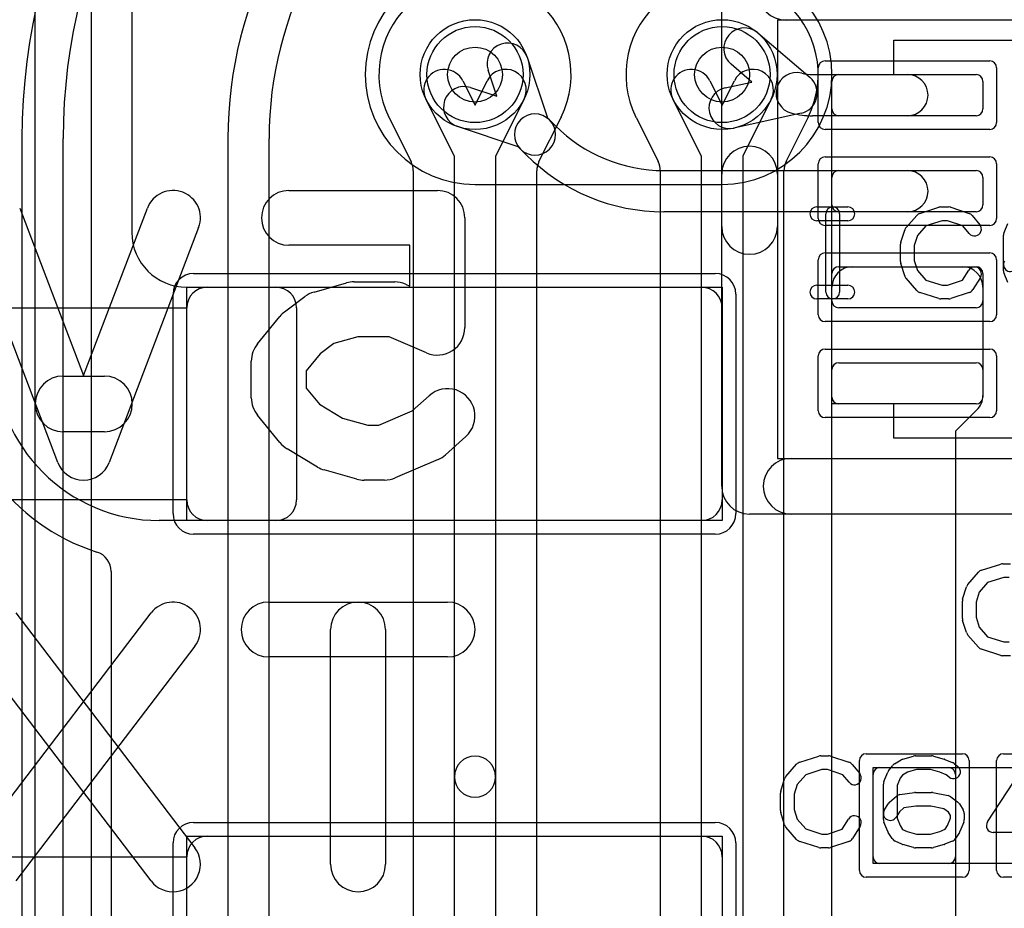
# Model space of a CAD drawing. Extents: x -3.9 to 29.3, y -3.9 to 20.
# Tile 6 of 37: x 1.4 to 5, y 7.7 to 10.9. Entities that reach past the tile are written whole.
import ezdxf

# ---------------------------------------------------------------- set-up
doc = ezdxf.new("R2010")
doc.units = 0
for name, color, linetype in [('Hole', 1, 'CONTINUOUS'), ('L1', 3, 'CONTINUOUS'), ('L2', 3, 'CONTINUOUS'), ('L3', 3, 'CONTINUOUS'), ('L4', 3, 'CONTINUOUS'), ('MetalMask-A', 176, 'CONTINUOUS'), ('PartsArea-A', 111, 'CONTINUOUS'), ('PartsSilk-A', 221, 'CONTINUOUS'), ('PartsSilk-B', 221, 'CONTINUOUS'), ('Resist-A', 2, 'CONTINUOUS'), ('Resist-B', 2, 'CONTINUOUS'), ('Silk-A', 140, 'CONTINUOUS'), ('Silk-B', 140, 'CONTINUOUS')]:
    doc.layers.add(name, color=color, linetype=linetype)

msp = doc.modelspace()

# ---------------------------------------------------------------- linework, layer by layer
at = {"layer": 'Hole'}
for centre in [(3.1, 10.7), (4, 10.7)]:
    msp.add_circle(centre, 0.1, dxfattribs=at)
at = {"layer": 'L1'}
for p, q in [((1.85, 11.9), (1.85, 10.125)), ((4.13003, 10.85196), (4.32039, 10.68908)), ((3.28968, 10.76341), (3.36351, 10.54254)), ((4.10865, 10.67283), (4.03251, 10.73798)), ((3.17919, 10.62081), (3.14742, 10.71585)), ((4.32924, 10.7), (4.675, 10.7)), ((4.425, 10.7), (4.925, 10.7)), ((3.08415, 10.65258), (3.17919, 10.62081)), ((4.01081, 10.65118), (4.10865, 10.67283)), ((4.4, 10.575), (4.4, 10.675)), ((4.95, 10.675), (4.95, 10.575)), ((4.28784, 10.55886), (4.04323, 10.50472)), ((4.675, 10.55), (4.32924, 10.55)), ((4.925, 10.55), (4.425, 10.55)), ((3.25745, 10.43648), (3.03659, 10.51032)), ((3.36351, 10.54254), (3.37152, 10.53453)), ((3.37152, 10.53453), (3.39204, 10.51402)), ((3.26546, 10.42847), (3.25745, 10.43648)), ((3.28598, 10.40795), (3.26546, 10.42847)), ((3.78802, 10.35), (4.675, 10.35)), ((4.425, 10.35), (4.925, 10.35)), ((4.4, 10.225), (4.4, 10.325)), ((4.95, 10.325), (4.95, 10.225)), ((4.675, 10.2), (3.78802, 10.2)), ((4.925, 10.2), (4.425, 10.2)), ((4.4, 9.875), (4.4, 9.975)), ((4.425, 10), (4.925, 10)), ((4.47497, 10), (4.87503, 10)), ((4.95, 9.975), (4.95, 9.875)), ((2.05, 9.925), (2.37503, 9.925)), ((2.125, 9.925), (3.925, 9.925)), ((4.4, 6.89997), (4.4, 9.92503)), ((4.95, 9.92503), (4.95, 9.53105)), ((2.05, 9.15), (2.05, 9.85)), ((2.45, 9.85003), (2.45, 9.14997)), ((4, 9.85), (4, 9.15)), ((4.925, 9.85), (4.425, 9.85)), ((4.425, 9.65), (4.925, 9.65)), ((4.4, 9.525), (4.4, 9.625)), ((4.95, 9.625), (4.95, 9.525)), ((4.925, 9.5), (4.425, 9.5)), ((4.92804, 9.47804), (4.85, 9.4)), ((4.85, 9.4), (4.85, 6.89997)), ((2.37503, 9.075), (1.95, 9.075)), ((3.925, 9.075), (2.125, 9.075)), ((1.77496, 8.88878), (1.77496, 2.6)), ((4.55, 7.85), (4.55, 8.15)), ((4.575, 8.175), (4.825, 8.175)), ((4.85, 8.15), (4.85, 7.85)), ((2.125, 7.925), (3.925, 7.925)), ((2.05, 7.15), (2.05, 7.85)), ((4, 7.85), (4, 7.15)), ((4.825, 7.825), (4.575, 7.825))]:
    msp.add_line(p, q, dxfattribs=at)
for centre in [(3.1, 10.7), (4, 10.7)]:
    msp.add_circle(centre, 0.2, dxfattribs=at)
for centre, radius, start, end in [((4.08127, 10.79497), 0.075, 49.45008, -130.55168), ((3.21855, 10.73963), 0.075, 18.48568, -161.5166), ((4.27163, 10.63209), 0.075, 75.97117, -104.03098), ((4.27163, 10.63209), 0.075, -77.51842, 49.45008), ((4.32923, 10.86258), 0.16258, -104.03098, -89.99648), ((4.425, 10.675), 0.025, 90, 180), ((4.675, 10.625), 0.075, -90, 90), ((4.925, 10.675), 0.025, 0, 90), ((3.06037, 10.58145), 0.075, 71.51432, -108.48629), ((4.02702, 10.57795), 0.075, 102.48158, -77.51981), ((3.31849, 10.4815), 0.075, 45, -135), ((4.32923, 10.86258), 0.31258, -104.03046, -89.99817), ((4.425, 10.575), 0.025, 180, -90), ((4.925, 10.575), 0.025, -90, 0), ((3.31849, 10.4815), 0.075, -135, 44.99869), ((3.78802, 10.91), 0.56, -135, -90), ((3.78802, 10.91), 0.71, -134.99943, -90), ((4.425, 10.325), 0.025, 90, 180), ((4.675, 10.275), 0.075, -90, 90), ((4.925, 10.325), 0.025, 0, 90), ((4.425, 10.225), 0.025, 180, -90), ((4.925, 10.225), 0.025, -90, 0), ((2.05, 10.125), 0.2, 180, -90), ((4.47497, 9.92503), 0.07497, 90, 180), ((4.425, 9.975), 0.025, 90, 180), ((4.87503, 9.92503), 0.07497, 0, 90), ((4.925, 9.975), 0.025, 0, 90), ((2.125, 9.85), 0.075, 90, 180), ((2.37503, 9.85003), 0.07497, 0, 90), ((3.925, 9.85), 0.075, 0, 90), ((4.425, 9.875), 0.025, 180, -90), ((4.925, 9.875), 0.025, -90, 0), ((1.95, 9.67499), 0.75004, 179.99924, -107.64016), ((1.95, 9.675), 0.6, 180, -90), ((4.425, 9.625), 0.025, 90, 180), ((4.925, 9.625), 0.025, 0, 90), ((4.425, 9.525), 0.025, 180, -90), ((4.925, 9.525), 0.025, -90, 0), ((4.87503, 9.53105), 0.07497, -45, 0), ((2.125, 9.15), 0.075, 180, -90), ((2.37503, 9.14997), 0.07497, -90, 0), ((3.925, 9.15), 0.075, -90, 0), ((1.69999, 8.88878), 0.07497, 0, 72.35782), ((4.575, 8.15), 0.025, 90, 180), ((4.825, 8.15), 0.025, 0, 90), ((2.125, 7.85), 0.075, 90, 180), ((3.925, 7.85), 0.075, 0, 90), ((4.575, 7.85), 0.025, 180, -90), ((4.825, 7.85), 0.025, -90, 0)]:
    msp.add_arc(centre, radius, start, end, dxfattribs=at)
at = {"layer": 'L2'}
msp.add_line((3.1, 10.29996), (4, 10.29996), dxfattribs=at)
for centre, start, end in [((3.1, 10.7), 90, -90), ((4, 10.7), -90, 90)]:
    msp.add_arc(centre, 0.40004, start, end, dxfattribs=at)
at = {"layer": 'L3'}
msp.add_line((3.1, 10.29996), (4, 10.29996), dxfattribs=at)
for centre, start, end in [((3.1, 10.7), 90, -90), ((4, 10.7), -90, 90)]:
    msp.add_arc(centre, 0.40004, start, end, dxfattribs=at)
at = {"layer": 'L4'}
for p, q in [((3.05526, 10.67767), (3.1, 10.588)), ((3.1, 10.588), (3.14474, 10.67767)), ((3.95526, 10.67767), (4, 10.588)), ((4, 10.588), (4.04474, 10.67767)), ((3.025, 10.40234), (2.92104, 10.61071)), ((3.27896, 10.61071), (3.175, 10.40234)), ((3.925, 10.40234), (3.82104, 10.61071)), ((4.17896, 10.61071), (4.075, 10.40234)), ((3.33293, 10.38279), (3.41322, 10.54374)), ((4.23293, 10.38279), (4.31322, 10.54374)), ((2.78769, 10.5419), (2.86707, 10.38279)), ((3.68769, 10.5419), (3.76707, 10.38279)), ((1.44996, 10.46729), (1.44996, 5.5)), ((1.6, 5.5), (1.6, 10.46729)), ((2.2, 10.46729), (2.2, 5.5)), ((2.35004, 5.5), (2.35004, 10.46729)), ((3.025, 8.14152), (3.025, 10.40234)), ((3.175, 10.40234), (3.175, 8.14152)), ((3.925, 6.79766), (3.925, 10.40234)), ((4.075, 10.40234), (4.075, 6.79766)), ((2.87496, 10.34931), (2.87496, 5.86303)), ((3.32504, 5.86303), (3.32504, 10.34931)), ((3.77496, 10.34931), (3.77496, 6.85069)), ((4.22504, 6.85069), (4.22504, 10.34931)), ((3.025, 5.86302), (3.025, 8.14152)), ((3.175, 8.14152), (3.175, 5.86302))]:
    msp.add_line(p, q, dxfattribs=at)
for centre in [(3.1, 10.7), (4, 10.7)]:
    msp.add_circle(centre, 0.2, dxfattribs=at)
for centre, radius, start, end in [((3.7, 10.4673), 2.25004, 123.53723, -179.99974), ((3.7, 10.4673), 2.1, 123.53706, -179.99973), ((3.7, 10.4673), 1.5, 123.53716, -179.99962), ((3.7, 10.4673), 1.34996, 123.53704, -179.99958), ((3.1, 10.70002), 0.35005, -26.31324, -153.66699), ((4, 10.70002), 0.35005, -26.31324, -153.66699), ((2.98815, 10.64419), 0.075, 26.5138, -153.48404), ((3.21185, 10.64419), 0.075, -26.5138, 153.48404), ((3.88815, 10.64419), 0.075, 26.5138, -153.48404), ((4.11185, 10.64419), 0.075, -26.5138, 153.48404), ((2.7197, 10.51026), 0.07497, 26.5172, 27.38194), ((3.1, 10.70003), 0.35005, -153.48033, -153.41226), ((3.48059, 10.51084), 0.07497, 153.02138, 153.97153), ((3.6197, 10.51026), 0.07497, 26.5172, 27.38194), ((4, 10.70003), 0.35005, -153.48033, -153.41226), ((4.38059, 10.51084), 0.07497, 153.02138, 153.97153), ((2.72013, 10.5094), 0.07497, 25.69006, 26.93417), ((3.62013, 10.5094), 0.07497, 25.69006, 26.93417), ((2.79999, 10.34932), 0.07497, -0.00764, 26.5172), ((3.40001, 10.34931), 0.07497, 153.47596, 180), ((3.69999, 10.34932), 0.07497, -0.00764, 26.5172), ((4.30001, 10.34931), 0.07497, 153.47596, 180), ((3.1, 8.14152), 0.075, 0, 180), ((3.1, 8.14152), 0.075, 180, 0)]:
    msp.add_arc(centre, radius, start, end, dxfattribs=at)
at = {"layer": 'MetalMask-A'}
for p, q in [((4.425, 10.7), (4.925, 10.7)), ((4.4, 10.575), (4.4, 10.675)), ((4.95, 10.675), (4.95, 10.575)), ((4.925, 10.55), (4.425, 10.55)), ((4.425, 10.35), (4.925, 10.35)), ((4.4, 10.225), (4.4, 10.325)), ((4.95, 10.325), (4.95, 10.225)), ((4.925, 10.2), (4.425, 10.2)), ((4.4, 9.875), (4.4, 9.975)), ((4.425, 10), (4.925, 10)), ((4.95, 9.975), (4.95, 9.875)), ((2.125, 9.925), (3.925, 9.925)), ((2.05, 9.15), (2.05, 9.85)), ((4, 9.85), (4, 9.15)), ((4.925, 9.85), (4.425, 9.85)), ((4.425, 9.65), (4.925, 9.65)), ((4.4, 9.525), (4.4, 9.625)), ((4.95, 9.625), (4.95, 9.525)), ((4.925, 9.5), (4.425, 9.5)), ((3.925, 9.075), (2.125, 9.075)), ((4.55, 7.85), (4.55, 8.15)), ((4.575, 8.175), (4.825, 8.175)), ((4.85, 8.15), (4.85, 7.85)), ((2.125, 7.925), (3.925, 7.925)), ((2.05, 7.15), (2.05, 7.85)), ((4, 7.85), (4, 7.15)), ((4.825, 7.825), (4.575, 7.825))]:
    msp.add_line(p, q, dxfattribs=at)
for centre, radius, start, end in [((4.425, 10.675), 0.025, 90, 180), ((4.925, 10.675), 0.025, 0, 90), ((4.425, 10.575), 0.025, 180, -90), ((4.925, 10.575), 0.025, -90, 0), ((4.425, 10.325), 0.025, 90, 180), ((4.925, 10.325), 0.025, 0, 90), ((4.425, 10.225), 0.025, 180, -90), ((4.925, 10.225), 0.025, -90, 0), ((4.425, 9.975), 0.025, 90, 180), ((4.925, 9.975), 0.025, 0, 90), ((2.125, 9.85), 0.075, 90, 180), ((3.925, 9.85), 0.075, 0, 90), ((4.425, 9.875), 0.025, 180, -90), ((4.925, 9.875), 0.025, -90, 0), ((4.425, 9.625), 0.025, 90, 180), ((4.925, 9.625), 0.025, 0, 90), ((4.425, 9.525), 0.025, 180, -90), ((4.925, 9.525), 0.025, -90, 0), ((2.125, 9.15), 0.075, 180, -90), ((3.925, 9.15), 0.075, -90, 0), ((4.575, 8.15), 0.025, 90, 180), ((4.825, 8.15), 0.025, 0, 90), ((2.125, 7.85), 0.075, 90, 180), ((3.925, 7.85), 0.075, 0, 90), ((4.575, 7.85), 0.025, 180, -90), ((4.825, 7.85), 0.025, -90, 0)]:
    msp.add_arc(centre, radius, start, end, dxfattribs=at)
at = {"layer": 'PartsArea-A'}
for p, q in [((4.625, 10.7), (4.625, 10.825)), ((4.625, 10.825), (5.675, 10.825)), ((4.4, 9.5), (4.4, 10.7)), ((4.4, 10.7), (4.625, 10.7)), ((2.05, 9.85), (2.05, 9.925)), ((2.05, 9.925), (4, 9.925)), ((4, 9.925), (4, 9.075)), ((1.3, 9.85), (2.05, 9.85)), ((4.625, 9.5), (4.4, 9.5)), ((4.625, 9.375), (4.625, 9.5)), ((5.675, 9.375), (4.625, 9.375)), ((2.05, 9.15), (1.3, 9.15)), ((2.05, 9.075), (2.05, 9.15)), ((4, 9.075), (2.05, 9.075)), ((4.55, 7.825), (4.55, 8.175)), ((4.55, 8.175), (5.35, 8.175)), ((2.05, 7.85), (2.05, 7.925)), ((2.05, 7.925), (4, 7.925)), ((4, 7.925), (4, 7.075)), ((1.3, 7.85), (2.05, 7.85)), ((5.35, 7.825), (4.55, 7.825))]:
    msp.add_line(p, q, dxfattribs=at)
at = {"layer": 'PartsSilk-A'}
for p, q in [((1.7016, 12.9), (1.7016, 4.1)), ((1.4984, 4.1), (1.4984, 12.7984)), ((3.9984, 9.2), (3.9984, 11)), ((6.0984, 10.8984), (4.2016, 10.8984)), ((4.2016, 10.8984), (4.2016, 9.3016)), ((4.34444, 10.21759), (4.45833, 10.21759)), ((4.37778, 9.90741), (4.37778, 10.19259)), ((4.42778, 10.19259), (4.42778, 9.90741)), ((4.67008, 10.14239), (4.70897, 10.18683)), ((4.72016, 10.19418), (4.7896, 10.2164)), ((4.79722, 10.21759), (4.825, 10.21759)), ((4.8329, 10.21631), (4.89957, 10.19409)), ((4.91088, 10.18637), (4.93865, 10.15304)), ((4.45833, 10.16759), (4.34444, 10.16759)), ((4.80112, 10.16759), (4.74202, 10.14868)), ((4.82094, 10.16759), (4.80112, 10.16759)), ((4.87702, 10.1489), (4.82094, 10.16759)), ((5.02692, 10.12442), (5.04081, 10.15776)), ((4.65114, 10.08894), (4.66503, 10.13339)), ((4.71118, 10.11344), (4.7, 10.07766)), ((4.74202, 10.14868), (4.71118, 10.11344)), ((4.90023, 10.12104), (4.87702, 10.1489)), ((5.025, 9.98519), (5.025, 10.11481)), ((4.65, 10.01852), (4.65, 10.08148)), ((4.7, 10.07766), (4.7, 10.02234)), ((4.66503, 9.96661), (4.65114, 10.01106)), ((4.7, 10.02234), (4.71118, 9.98656)), ((4.71118, 9.98656), (4.74202, 9.95132)), ((4.87523, 9.9505), (4.89824, 9.98732)), ((5.04081, 9.94224), (5.02692, 9.97558)), ((4.70897, 9.91317), (4.67008, 9.95761)), ((4.74202, 9.95132), (4.80112, 9.93241)), ((4.82094, 9.93241), (4.87523, 9.9505)), ((4.94064, 9.96082), (4.91287, 9.91638)), ((4.34444, 9.93241), (4.45833, 9.93241)), ((4.7896, 9.8836), (4.72016, 9.90582)), ((4.80112, 9.93241), (4.82094, 9.93241)), ((4.89957, 9.90591), (4.8329, 9.88369)), ((4.45833, 9.88241), (4.34444, 9.88241)), ((4.825, 9.88241), (4.79722, 9.88241)), ((1.6, 9.6016), (1.75, 9.6016)), ((1.75, 9.3984), (1.6, 9.3984)), ((4.2016, 9.3016), (6.2, 9.3016)), ((6.2, 9.0984), (4.1, 9.0984)), ((4.94516, 8.89418), (5.0146, 8.9164)), ((5.02222, 8.91759), (5.05, 8.91759)), ((4.89508, 8.84239), (4.93397, 8.88683)), ((5.02612, 8.86759), (4.96702, 8.84868)), ((5.04594, 8.86759), (5.02612, 8.86759)), ((4.87614, 8.78894), (4.89003, 8.83339)), ((4.96702, 8.84868), (4.93618, 8.81344)), ((4.93618, 8.81344), (4.925, 8.77766)), ((4.875, 8.71852), (4.875, 8.78148)), ((4.925, 8.77766), (4.925, 8.72234)), ((4.925, 8.72234), (4.93618, 8.68656)), ((4.89003, 8.66661), (4.87614, 8.71106)), ((4.93618, 8.68656), (4.96702, 8.65132)), ((4.93397, 8.61317), (4.89508, 8.65761)), ((4.96702, 8.65132), (5.02612, 8.63241)), ((5.02612, 8.63241), (5.04594, 8.63241)), ((5.0146, 8.5836), (4.94516, 8.60582)), ((5.05, 8.58241), (5.02222, 8.58241)), ((4.28266, 8.19418), (4.3521, 8.2164)), ((4.35972, 8.21759), (4.3875, 8.21759)), ((4.3954, 8.21631), (4.46207, 8.19409)), ((4.65841, 8.20552), (4.6973, 8.21663)), ((4.70417, 8.21759), (4.7625, 8.21759)), ((4.76937, 8.21663), (4.80826, 8.20552)), ((4.23258, 8.14239), (4.27147, 8.18683)), ((4.47338, 8.18637), (4.50115, 8.15304)), ((4.60639, 8.16315), (4.62028, 8.18167)), ((4.62754, 8.18818), (4.65254, 8.20299)), ((4.81067, 8.20469), (4.83845, 8.19358)), ((4.84479, 8.18989), (4.85868, 8.17878)), ((4.96657, 7.97663), (5.11657, 8.20626)), ((4.30452, 8.14868), (4.27368, 8.11344)), ((4.36362, 8.16759), (4.30452, 8.14868)), ((4.38344, 8.16759), (4.36362, 8.16759)), ((4.43952, 8.1489), (4.38344, 8.16759)), ((4.46273, 8.12104), (4.43952, 8.1489)), ((4.58942, 8.12442), (4.60331, 8.15776)), ((4.6573, 8.14769), (4.64827, 8.13565)), ((4.67525, 8.15833), (4.6573, 8.14769)), ((4.70767, 8.16759), (4.67525, 8.15833)), ((4.759, 8.16759), (4.70767, 8.16759)), ((4.79329, 8.15779), (4.759, 8.16759)), ((4.81645, 8.14853), (4.79329, 8.15779)), ((4.82744, 8.13974), (4.81645, 8.14853)), ((4.21364, 8.08894), (4.22753, 8.13339)), ((4.27368, 8.11344), (4.2625, 8.07766)), ((4.5875, 7.98519), (4.5875, 8.11481)), ((4.64827, 8.13565), (4.6375, 8.10981)), ((4.6375, 8.10981), (4.6375, 7.99019)), ((4.2125, 8.01852), (4.2125, 8.08148)), ((4.2625, 8.07766), (4.2625, 8.02234)), ((4.60978, 8.04832), (4.63478, 8.07054)), ((4.64791, 8.07661), (4.70069, 8.08402)), ((4.70417, 8.08426), (4.7625, 8.08426)), ((4.7674, 8.08377), (4.82296, 8.07266)), ((4.5913, 8.02066), (4.60519, 8.04288)), ((4.70592, 8.03426), (4.66235, 8.02814)), ((4.76002, 8.03426), (4.70592, 8.03426)), ((4.80767, 8.02473), (4.76002, 8.03426)), ((4.83294, 8.06824), (4.85794, 8.04972)), ((4.86426, 8.04287), (4.87814, 8.02065)), ((4.22753, 7.96661), (4.21364, 8.01106)), ((4.2625, 8.02234), (4.27368, 7.98656)), ((4.64568, 8.01333), (4.6337, 7.99416)), ((4.66235, 8.02814), (4.64568, 8.01333)), ((4.82437, 8.01236), (4.80767, 8.02473)), ((4.83194, 8.00024), (4.82437, 8.01236)), ((4.83194, 7.99019), (4.83194, 8.00024)), ((4.88194, 8.00741), (4.88194, 7.98519)), ((4.27368, 7.98656), (4.30452, 7.95132)), ((4.43773, 7.9505), (4.46074, 7.98732)), ((4.60331, 7.94224), (4.58942, 7.97558)), ((4.6375, 7.99019), (4.64868, 7.96336)), ((4.64868, 7.96336), (4.65742, 7.94937)), ((4.8123, 7.94981), (4.82077, 7.96336)), ((4.82077, 7.96336), (4.83194, 7.99019)), ((4.88002, 7.97558), (4.86614, 7.94224)), ((4.27147, 7.91317), (4.23258, 7.95761)), ((4.30452, 7.95132), (4.36362, 7.93241)), ((4.36362, 7.93241), (4.38344, 7.93241)), ((4.38344, 7.93241), (4.43773, 7.9505)), ((4.50314, 7.96082), (4.47537, 7.91638)), ((4.61908, 7.91638), (4.60519, 7.9386)), ((4.65742, 7.94937), (4.67383, 7.94208)), ((4.67383, 7.94208), (4.70767, 7.93241)), ((4.70767, 7.93241), (4.759, 7.93241)), ((4.759, 7.93241), (4.79329, 7.94221)), ((4.79329, 7.94221), (4.8123, 7.94981)), ((4.86426, 7.9386), (4.85037, 7.91638)), ((5.23194, 7.93796), (4.9875, 7.93796)), ((4.3521, 7.8836), (4.28266, 7.90582)), ((4.46207, 7.90591), (4.3954, 7.88369)), ((4.65513, 7.89567), (4.63013, 7.90678)), ((4.6973, 7.88337), (4.65841, 7.89448)), ((4.80826, 7.89448), (4.76937, 7.88337)), ((4.83845, 7.90642), (4.81067, 7.89531)), ((4.3875, 7.88241), (4.35972, 7.88241)), ((4.7625, 7.88241), (4.70417, 7.88241))]:
    msp.add_line(p, q, dxfattribs=at)
for centre, radius, start, end in [((4.34444, 10.19259), 0.025, 90, -90), ((4.40278, 10.19259), 0.025, 0, 180), ((4.45833, 10.19259), 0.025, -90, 90), ((4.72778, 10.17037), 0.025, 107.74642, 138.81192), ((4.79722, 10.19259), 0.025, 90, 107.74642), ((4.825, 10.19259), 0.025, 71.57954, 90), ((4.89167, 10.17037), 0.025, 39.7909, 71.57954), ((4.91944, 10.13704), 0.025, -140.2091, 39.8005), ((4.68889, 10.12593), 0.025, 138.81192, 162.63777), ((5.05, 10.11481), 0.025, 157.39424, 180), ((4.675, 10.08148), 0.025, 162.63777, 180), ((4.675, 10.01852), 0.025, 180, -162.63777), ((5.05, 10.00741), 0.025, 147.99462, -32.01002), ((4.91944, 9.97407), 0.025, -32.00538, 147.99925), ((5.05, 9.98519), 0.025, 180, -157.39424), ((4.68889, 9.97407), 0.025, -162.63777, -138.81192), ((4.34444, 9.90741), 0.025, 90, -90), ((4.40278, 9.90741), 0.025, 180, 0), ((4.45833, 9.90741), 0.025, -90, 90), ((4.72778, 9.92963), 0.025, -138.81192, -107.74642), ((4.89167, 9.92963), 0.025, -71.57954, -32.00538), ((4.79722, 9.90741), 0.025, -107.74642, -90), ((4.825, 9.90741), 0.025, -90, -71.57954), ((1.6, 9.5), 0.1016, 90, -90), ((1.75, 9.5), 0.1016, -90, 90), ((4.1, 9.2), 0.1016, 180, -90), ((4.95278, 8.87037), 0.025, 107.74642, 138.81192), ((5.02222, 8.89259), 0.025, 90, 107.74642), ((4.91389, 8.82593), 0.025, 138.81192, 162.63777), ((4.9, 8.78148), 0.025, 162.63777, 180), ((4.9, 8.71852), 0.025, 180, -162.63777), ((4.91389, 8.67407), 0.025, -162.63777, -138.81192), ((4.95278, 8.62963), 0.025, -138.81192, -107.74642), ((5.02222, 8.60741), 0.025, -107.74642, -90), ((4.35972, 8.19259), 0.025, 90, 107.74642), ((4.3875, 8.19259), 0.025, 71.57954, 90), ((4.70417, 8.19259), 0.025, 90, 105.94854), ((4.7625, 8.19259), 0.025, 74.05146, 90), ((4.29028, 8.17037), 0.025, 107.74642, 138.81192), ((4.45417, 8.17037), 0.025, 39.7909, 71.57954), ((4.64028, 8.16667), 0.025, 120.63752, 143.1301), ((4.66528, 8.18148), 0.025, 105.94854, 120.63752), ((4.80139, 8.18148), 0.025, 68.2071, 74.05146), ((4.84306, 8.15926), 0.025, -128.66697, 51.34522), ((4.82917, 8.17037), 0.025, 51.33303, 68.2071), ((4.25139, 8.12593), 0.025, 138.81192, 162.63777), ((4.48194, 8.13704), 0.025, -140.2091, 39.8005), ((4.62639, 8.14815), 0.025, 143.1301, 157.39424), ((4.6125, 8.11481), 0.025, 157.39424, 180), ((4.2375, 8.08148), 0.025, 162.63777, 180), ((4.65139, 8.05185), 0.025, 98.00047, 131.62783), ((4.70417, 8.05926), 0.025, 90, 98.00047), ((4.7625, 8.05926), 0.025, 78.69456, 90), ((4.81806, 8.04815), 0.025, 53.47387, 78.69456), ((4.62639, 8.02963), 0.025, 131.62783, 147.99462), ((4.84306, 8.02963), 0.025, 31.98594, 53.47387), ((4.2375, 8.01852), 0.025, 180, -162.63777), ((4.48194, 7.97407), 0.025, -32.00538, 147.99925), ((4.6125, 8.00741), 0.025, 147.99462, -32.01002), ((4.85694, 8.00741), 0.025, 0, 31.98594), ((4.25139, 7.97407), 0.025, -162.63777, -138.81192), ((4.6125, 7.98519), 0.025, 180, -157.39424), ((4.85694, 7.98519), 0.025, -22.60576, 0), ((4.9875, 7.96296), 0.025, 146.85026, -90), ((4.62639, 7.95185), 0.025, -157.39424, -147.99462), ((4.84306, 7.95185), 0.025, -32.00538, -22.60576), ((4.29028, 7.92963), 0.025, -138.81192, -107.74642), ((4.45417, 7.92963), 0.025, -71.57954, -32.00538), ((4.64028, 7.92963), 0.025, -147.99462, -113.95086), ((4.66528, 7.91852), 0.025, -113.95086, -105.94854), ((4.80139, 7.91852), 0.025, -74.05146, -68.2071), ((4.82917, 7.92963), 0.025, -68.2071, -32.00538), ((4.35972, 7.90741), 0.025, -107.74642, -90), ((4.3875, 7.90741), 0.025, -90, -71.57954), ((4.70417, 7.90741), 0.025, -105.94854, -90), ((4.7625, 7.90741), 0.025, -90, -74.05146)]:
    msp.add_arc(centre, radius, start, end, dxfattribs=at)
at = {"layer": 'PartsSilk-B'}
for p, q in [((2.42222, 10.27778), (2.96296, 10.27778)), ((1.4416, 10.21338), (1.67407, 9.60312)), ((1.67407, 9.60312), (1.90655, 10.21338)), ((3.06296, 10.17778), (3.06296, 9.77778)), ((1.58062, 9.28662), (1.2547, 10.14218)), ((2.09345, 10.14218), (1.76752, 9.28662)), ((2.86296, 10.07778), (2.42222, 10.07778)), ((2.86296, 9.92943), (2.86296, 10.07778)), ((2.51367, 9.90738), (2.63219, 9.94071)), ((2.65926, 9.94444), (2.80741, 9.94444)), ((2.8468, 9.93636), (2.86296, 9.92943)), ((2.40667, 9.83556), (2.48074, 9.89111)), ((2.30767, 9.71873), (2.38915, 9.81873)), ((2.58579, 9.7199), (2.53646, 9.6829)), ((2.67305, 9.74444), (2.58579, 9.7199)), ((2.78689, 9.74444), (2.67305, 9.74444)), ((2.92357, 9.68586), (2.78689, 9.74444)), ((2.28519, 9.52222), (2.28519, 9.65556)), ((2.53646, 9.6829), (2.48519, 9.61998)), ((2.48519, 9.61998), (2.48519, 9.5578)), ((2.48519, 9.5578), (2.53313, 9.49896)), ((2.87133, 9.47429), (2.9331, 9.52989)), ((2.53313, 9.49896), (2.61775, 9.4482)), ((2.74984, 9.42222), (2.87133, 9.47429)), ((2.38915, 9.35905), (2.30767, 9.45905)), ((2.61775, 9.4482), (2.7101, 9.42222)), ((2.7101, 9.42222), (2.74984, 9.42222)), ((3.0669, 9.38123), (2.99283, 9.31456)), ((2.52633, 9.26981), (2.41522, 9.33647)), ((2.96532, 9.29698), (2.80976, 9.23031)), ((2.66922, 9.22596), (2.5507, 9.2593)), ((2.77037, 9.22222), (2.6963, 9.22222)), ((2.34815, 8.77778), (3, 8.77778)), ((1.26861, 7.88282), (1.92046, 8.73838)), ((1.42769, 8.73838), (2.07954, 7.88282)), ((2.57407, 7.82222), (2.57407, 8.67778)), ((2.77407, 8.67778), (2.77407, 7.82222)), ((1.92046, 7.76162), (1.26861, 8.61718)), ((2.07954, 8.61718), (1.42769, 7.76162)), ((3, 8.57778), (2.34815, 8.57778))]:
    msp.add_line(p, q, dxfattribs=at)
for centre, start, end in [((2, 10.17778), -20.85446, 159.1454), ((2.42222, 10.17778), 90, -90), ((2.96296, 10.17778), 0, 90), ((2.65926, 9.84444), 90, 105.70536), ((2.80741, 9.84444), 66.80367, 90), ((2.54074, 9.81111), 105.70536, 126.8699), ((2.46667, 9.75556), 126.8699, 140.82387), ((2.96296, 9.77778), -113.19633, 0), ((2.38519, 9.65556), 140.82387, 180), ((3, 9.45556), -48.01151, 131.9902), ((2.38519, 9.52222), 180, -140.82387), ((2.46667, 9.42222), -140.82387, -120.96376), ((2.92593, 9.38889), -66.80141, -48.01151), ((1.67407, 9.32222), -159.14554, -20.8546), ((2.57778, 9.35556), -120.96376, -105.71243), ((2.6963, 9.32222), -105.71243, -90), ((2.77037, 9.32222), -90, -66.80141), ((2, 8.67778), -37.30308, 142.69627), ((2.34815, 8.67778), 90, -90), ((2.67407, 8.67778), 0, 180), ((3, 8.67778), -90, 90), ((2, 7.82222), -142.69692, 37.30373), ((2.67407, 7.82222), 180, 0)]:
    msp.add_arc(centre, 0.1, start, end, dxfattribs=at)
at = {"layer": 'Resist-A'}
for p, q in [((4.35, 10.525), (4.35, 10.725)), ((4.375, 10.75), (4.975, 10.75)), ((5, 10.725), (5, 10.525)), ((4.975, 10.5), (4.375, 10.5)), ((4.35, 10.175), (4.35, 10.375)), ((4.375, 10.4), (4.975, 10.4)), ((5, 10.375), (5, 10.175)), ((4.975, 10.15), (4.375, 10.15)), ((4.375, 10.05), (4.975, 10.05)), ((4.35, 9.825), (4.35, 10.025)), ((5, 10.025), (5, 9.825)), ((2.075, 9.975), (3.975, 9.975)), ((2, 9.1), (2, 9.9)), ((4.05, 9.9), (4.05, 9.1)), ((4.975, 9.8), (4.375, 9.8)), ((4.375, 9.7), (4.975, 9.7)), ((4.35, 9.475), (4.35, 9.675)), ((5, 9.675), (5, 9.475)), ((4.975, 9.45), (4.375, 9.45)), ((3.975, 9.025), (2.075, 9.025)), ((4.525, 8.225), (4.875, 8.225)), ((5.025, 8.225), (5.375, 8.225)), ((4.5, 7.8), (4.5, 8.2)), ((4.9, 8.2), (4.9, 7.8)), ((5, 7.8), (5, 8.2)), ((2.075, 7.975), (3.975, 7.975)), ((2, 7.1), (2, 7.9)), ((4.05, 7.9), (4.05, 7.1)), ((4.875, 7.775), (4.525, 7.775)), ((5.375, 7.775), (5.025, 7.775))]:
    msp.add_line(p, q, dxfattribs=at)
for centre in [(3.1, 10.7), (4, 10.7)]:
    msp.add_circle(centre, 0.175, dxfattribs=at)
for centre, radius, start, end in [((4.375, 10.725), 0.025, 90, 180), ((4.975, 10.725), 0.025, 0, 90), ((4.375, 10.525), 0.025, 180, -90), ((4.975, 10.525), 0.025, -90, 0), ((4.375, 10.375), 0.025, 90, 180), ((4.975, 10.375), 0.025, 0, 90), ((4.375, 10.175), 0.025, 180, -90), ((4.975, 10.175), 0.025, -90, 0), ((4.375, 10.025), 0.025, 90, 180), ((4.975, 10.025), 0.025, 0, 90), ((2.075, 9.9), 0.075, 90, 180), ((3.975, 9.9), 0.075, 0, 90), ((4.375, 9.825), 0.025, 180, -90), ((4.975, 9.825), 0.025, -90, 0), ((4.375, 9.675), 0.025, 90, 180), ((4.975, 9.675), 0.025, 0, 90), ((4.375, 9.475), 0.025, 180, -90), ((4.975, 9.475), 0.025, -90, 0), ((2.075, 9.1), 0.075, 180, -90), ((3.975, 9.1), 0.075, -90, 0), ((4.525, 8.2), 0.025, 90, 180), ((4.875, 8.2), 0.025, 0, 90), ((5.025, 8.2), 0.025, 90, 180), ((2.075, 7.9), 0.075, 90, 180), ((3.975, 7.9), 0.075, 0, 90), ((4.525, 7.8), 0.025, 180, -90), ((4.875, 7.8), 0.025, -90, 0), ((5.025, 7.8), 0.025, 180, -90)]:
    msp.add_arc(centre, radius, start, end, dxfattribs=at)
at = {"layer": 'Resist-B'}
for centre in [(3.1, 10.7), (4, 10.7)]:
    msp.add_circle(centre, 0.175, dxfattribs=at)
at = {"layer": 'Silk-A'}
for p, q in [((1.7016, 12.9), (1.7016, 4.1)), ((1.4984, 4.1), (1.4984, 12.7984)), ((5.1809, 10.8984), (4.23289, 10.8984)), ((3.9984, 10.14674), (3.9984, 10.33692)), ((4.2016, 10.33692), (4.2016, 10.14674)), ((1.6, 9.6016), (1.75, 9.6016)), ((1.75, 9.3984), (1.6, 9.3984)), ((4.2516, 9.3016), (5.16848, 9.3016)), ((5.16848, 9.0984), (4.2516, 9.0984))]:
    msp.add_line(p, q, dxfattribs=at)
for centre, start, end in [((4.23289, 11), 90, -90), ((4.1, 10.33692), 0, 180), ((4.1, 10.14674), 180, 0), ((1.6, 9.5), 90, -90), ((1.75, 9.5), -90, 90), ((4.2516, 9.2), 90, -90)]:
    msp.add_arc(centre, 0.1016, start, end, dxfattribs=at)
at = {"layer": 'Silk-B'}
for p, q in [((2.42222, 10.27778), (2.96296, 10.27778)), ((1.4416, 10.21338), (1.67407, 9.60312)), ((1.67407, 9.60312), (1.90655, 10.21338)), ((3.06296, 10.17778), (3.06296, 9.77778)), ((1.58062, 9.28662), (1.2547, 10.14218)), ((2.09345, 10.14218), (1.76752, 9.28662)), ((2.86296, 10.07778), (2.42222, 10.07778)), ((2.86296, 9.92943), (2.86296, 10.07778)), ((2.51367, 9.90738), (2.63219, 9.94071)), ((2.65926, 9.94444), (2.80741, 9.94444)), ((2.8468, 9.93636), (2.86296, 9.92943)), ((2.40667, 9.83556), (2.48074, 9.89111)), ((2.30767, 9.71873), (2.38915, 9.81873)), ((2.58579, 9.7199), (2.53646, 9.6829)), ((2.67305, 9.74444), (2.58579, 9.7199)), ((2.78689, 9.74444), (2.67305, 9.74444)), ((2.92357, 9.68586), (2.78689, 9.74444)), ((2.28519, 9.52222), (2.28519, 9.65556)), ((2.53646, 9.6829), (2.48519, 9.61998)), ((2.48519, 9.61998), (2.48519, 9.5578)), ((2.48519, 9.5578), (2.53313, 9.49896)), ((2.87133, 9.47429), (2.9331, 9.52989)), ((2.53313, 9.49896), (2.61775, 9.4482)), ((2.74984, 9.42222), (2.87133, 9.47429)), ((2.38915, 9.35905), (2.30767, 9.45905)), ((2.61775, 9.4482), (2.7101, 9.42222)), ((2.7101, 9.42222), (2.74984, 9.42222)), ((3.0669, 9.38123), (2.99283, 9.31456)), ((2.52633, 9.26981), (2.41522, 9.33647)), ((2.96532, 9.29698), (2.80976, 9.23031)), ((2.66922, 9.22596), (2.5507, 9.2593)), ((2.77037, 9.22222), (2.6963, 9.22222)), ((2.34815, 8.77778), (3, 8.77778)), ((1.26861, 7.88282), (1.92046, 8.73838)), ((1.42769, 8.73838), (2.07954, 7.88282)), ((2.57407, 7.82222), (2.57407, 8.67778)), ((2.77407, 8.67778), (2.77407, 7.82222)), ((1.92046, 7.76162), (1.26861, 8.61718)), ((2.07954, 8.61718), (1.42769, 7.76162)), ((3, 8.57778), (2.34815, 8.57778))]:
    msp.add_line(p, q, dxfattribs=at)
for centre, start, end in [((2, 10.17778), -20.85446, 159.1454), ((2.42222, 10.17778), 90, -90), ((2.96296, 10.17778), 0, 90), ((2.65926, 9.84444), 90, 105.70536), ((2.80741, 9.84444), 66.80367, 90), ((2.54074, 9.81111), 105.70536, 126.8699), ((2.46667, 9.75556), 126.8699, 140.82387), ((2.96296, 9.77778), -113.19633, 0), ((2.38519, 9.65556), 140.82387, 180), ((3, 9.45556), -48.01151, 131.9902), ((2.38519, 9.52222), 180, -140.82387), ((2.46667, 9.42222), -140.82387, -120.96376), ((2.92593, 9.38889), -66.80141, -48.01151), ((1.67407, 9.32222), -159.14554, -20.8546), ((2.57778, 9.35556), -120.96376, -105.71243), ((2.6963, 9.32222), -105.71243, -90), ((2.77037, 9.32222), -90, -66.80141), ((2, 8.67778), -37.30308, 142.69627), ((2.34815, 8.67778), 90, -90), ((2.67407, 8.67778), 0, 180), ((3, 8.67778), -90, 90), ((2, 7.82222), -142.69692, 37.30373), ((2.67407, 7.82222), 180, 0)]:
    msp.add_arc(centre, 0.1, start, end, dxfattribs=at)

doc.saveas('drawing.dxf')
